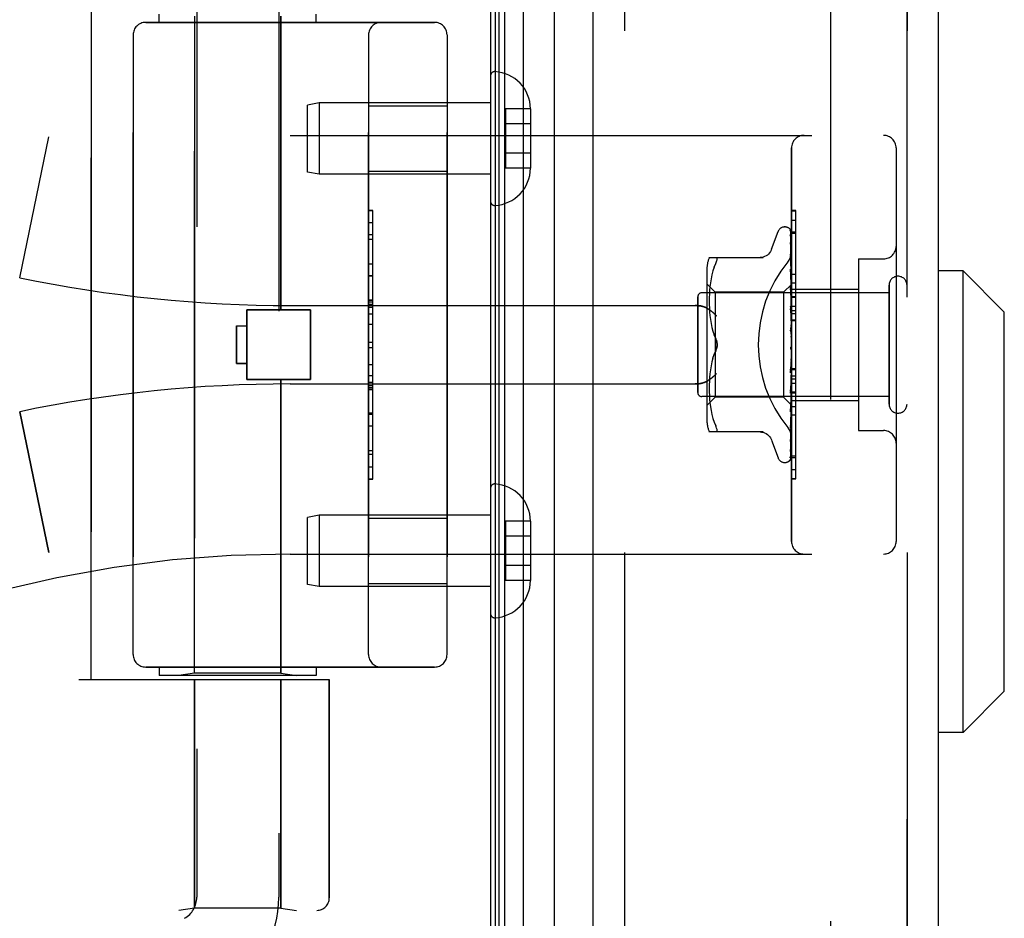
# Model space of a CAD drawing. Header units: inches. Extents: x 0 to 227, y 0 to 147.
# Tile 120 of 256: x 24.09 to 26.44, y 95.37 to 97.52. Entities that reach past the tile are written whole.
import ezdxf

# ---------------------------------------------------------------- set-up
doc = ezdxf.new("R2010")
doc.units = ezdxf.units.IN
doc.header["$LTSCALE"] = 12.466667
doc.header["$MEASUREMENT"] = 0
doc.linetypes.add('HIDDEN', pattern=[0.2, 0.1, -0.1])
doc.layers.get('0').update_dxf_attribs({"linetype": 'CONTINUOUS'})
for name, color, linetype in [('DEFAULT_2', 8, 'HIDDEN'), ('LEFTHAND_DOOR_ASSEMBLY', 7, 'CONTINUOUS'), ('RIGHTHAND_DOOR_ASSEMBLY', 7, 'CONTINUOUS')]:
    doc.layers.add(name, color=color, linetype=linetype)

msp = doc.modelspace()

# ---------------------------------------------------------------- linework, layer by layer
at = {"color": 3, "linetype": 'Continuous'}
msp.add_line((25.211, 101.5134), (25.211, 41.7214), dxfattribs=at)
at = {"layer": 'DEFAULT_2', "color": 8, "linetype": 'HIDDEN'}
msp.add_line((26.0235, 100.3518), (26.0235, 42.8829), dxfattribs=at)
at = {"layer": 'LEFTHAND_DOOR_ASSEMBLY', "color": 7, "linetype": 'Continuous'}
for p, q in [((25.2887, 101.2828), (25.2887, 41.952)), ((25.2229, 41.9701), (25.2229, 101.2647)), ((25.2316, 41.9677), (25.2316, 101.2671)), ((25.2453, 41.961), (25.2453, 101.2738)), ((25.3639, 41.9804), (25.3639, 101.2544)), ((26.34, 96.9186), (26.281, 96.9186)), ((26.34, 95.8162), (26.34, 96.9186)), ((26.4385, 96.8201), (26.34, 96.9186)), ((26.4385, 95.9146), (26.4385, 96.8201)), ((26.4385, 95.9146), (26.34, 95.8162)), ((26.34, 95.8162), (26.281, 95.8162))]:
    msp.add_line(p, q, dxfattribs=at)
at = {"layer": 'LEFTHAND_DOOR_ASSEMBLY', "color": 3, "linetype": 'Continuous'}
for p, q in [((25.456, 42.0024), (25.456, 101.2324)), ((26.281, 42.0024), (26.281, 101.2324))]:
    msp.add_line(p, q, dxfattribs=at)
at = {"layer": 'LEFTHAND_DOOR_ASSEMBLY', "color": 8, "linetype": 'HIDDEN'}
for p, q in [((25.531, 101.2324), (25.531, 42.0024)), ((26.206, 42.0024), (26.206, 101.2324)), ((24.509, 98.2704), (24.509, 95.4224)), ((24.705, 98.0689), (24.705, 95.4224)), ((24.257, 95.9424), (24.257, 97.5424)), ((24.387, 97.5124), (25.077, 97.5124)), ((24.4195, 97.5124), (24.4195, 97.5324)), ((24.504, 95.9577), (24.504, 97.5271)), ((24.71, 96.8254), (24.71, 97.5271)), ((24.7945, 97.5124), (24.7945, 97.5324)), ((24.357, 97.4824), (24.357, 96.0024)), ((24.9195, 96.0024), (24.9195, 97.4824)), ((25.107, 97.4824), (25.107, 96.0024)), ((25.211, 97.3848), (25.211, 97.085)), ((24.8018, 97.3199), (24.7735, 97.3149)), ((24.7735, 97.1549), (24.7735, 97.3149)), ((24.8018, 97.3199), (24.8018, 97.1499)), ((25.211, 97.3199), (24.8018, 97.3199)), ((24.9195, 97.3129), (25.107, 97.3129)), ((25.2465, 97.3059), (25.2465, 97.1638)), ((25.3065, 97.3059), (25.2465, 97.3059)), ((25.3065, 97.3059), (25.3065, 97.3049)), ((25.3065, 97.3049), (25.3065, 97.1649)), ((25.3065, 97.2699), (25.2465, 97.2699)), ((24.086, 96.9024), (24.1558, 97.239)), ((24.732, 97.2424), (26.15, 97.2424)), ((25.93, 96.2724), (25.93, 97.2124)), ((26.18, 97.2124), (26.18, 96.2724)), ((25.3065, 97.1999), (25.2465, 97.1999)), ((25.3065, 97.1638), (25.2465, 97.1638)), ((25.3065, 97.1649), (25.3065, 97.1638)), ((24.8018, 97.1499), (24.7735, 97.1549)), ((25.211, 97.1499), (24.8018, 97.1499)), ((24.9195, 97.1569), (25.107, 97.1569)), ((24.9295, 97.0633), (24.9195, 97.0633)), ((24.9195, 97.0631), (24.9295, 97.0631)), ((24.9295, 96.4214), (24.9295, 97.0633)), ((25.93, 97.0402), (25.94, 97.0402)), ((25.94, 96.6295), (25.94, 97.0402)), ((25.9135, 97.0236), (25.9143, 97.0236)), ((24.9295, 97.005), (24.9195, 97.005)), ((24.9195, 96.9948), (24.9295, 96.9948)), ((25.8824, 96.9704), (25.8978, 97.0127)), ((25.9273, 97.014), (25.9292, 96.8852)), ((25.9273, 97.0048), (25.9292, 96.8801)), ((25.9273, 97.003), (25.9292, 96.88)), ((25.93, 97.0117), (25.94, 97.0117)), ((25.9273, 96.9865), (25.9273, 96.9861)), ((25.9273, 96.9861), (25.9292, 96.87)), ((25.9273, 96.9832), (25.9292, 96.8698)), ((25.7335, 96.9507), (25.8627, 96.9507)), ((25.7489, 96.9507), (25.7502, 96.9505)), ((25.9273, 96.9586), (25.9273, 96.9585)), ((25.9281, 96.9526), (25.9273, 96.9586)), ((25.9273, 96.9585), (25.9292, 96.8553)), ((25.9273, 96.9547), (25.9292, 96.855)), ((25.9274, 96.9544), (25.9273, 96.9547)), ((25.929, 96.9455), (25.9281, 96.9526)), ((26.09, 96.9474), (26.09, 96.5374)), ((26.09, 96.9474), (26.15, 96.9474)), ((24.9195, 96.936), (24.9295, 96.936)), ((25.728, 96.922), (25.728, 96.5628)), ((25.7453, 96.9277), (25.7422, 96.9188)), ((25.7453, 96.9277), (25.7489, 96.9361)), ((25.9273, 96.9231), (25.9273, 96.9232)), ((25.9273, 96.9232), (25.9292, 96.8365)), ((25.9285, 96.9118), (25.9273, 96.923)), ((24.9295, 96.9058), (24.9195, 96.9058)), ((25.7377, 96.9), (25.7362, 96.8904)), ((25.7397, 96.9095), (25.7377, 96.8999)), ((25.7422, 96.9189), (25.7397, 96.9095)), ((25.9273, 96.9184), (25.9292, 96.8361)), ((25.9294, 96.9037), (25.9285, 96.9118)), ((25.93, 96.8974), (25.9294, 96.9037)), ((25.748, 96.8676), (25.728, 96.8876)), ((25.7351, 96.8811), (25.7343, 96.8721)), ((25.7362, 96.8904), (25.7351, 96.881)), ((25.93, 96.8866), (25.911, 96.8676)), ((25.9274, 96.881), (25.9273, 96.8813)), ((25.9273, 96.8813), (25.9292, 96.8142)), ((25.9273, 96.8758), (25.9292, 96.8138)), ((25.9281, 96.873), (25.9274, 96.881)), ((25.9292, 96.8852), (25.9292, 96.8853)), ((25.9292, 96.8852), (25.9292, 96.8852)), ((25.93, 96.8831), (25.9292, 96.8801)), ((25.9292, 96.88), (25.9292, 96.8801)), ((25.9292, 96.8801), (25.9292, 96.88)), ((25.93, 96.8779), (25.9292, 96.88)), ((25.93, 96.8904), (25.94, 96.8904)), ((25.93, 96.8754), (26.09, 96.8754)), ((26.163, 96.6004), (26.163, 96.8844)), ((25.706, 96.6284), (25.706, 96.8564)), ((26.163, 96.8664), (25.716, 96.8664)), ((25.7336, 96.8552), (25.7335, 96.8467)), ((25.7339, 96.8635), (25.7336, 96.855)), ((25.7343, 96.8722), (25.7338, 96.8634)), ((25.748, 96.8676), (25.748, 96.6171)), ((25.911, 96.8676), (25.748, 96.8676)), ((25.911, 96.8676), (25.911, 96.6171)), ((25.93, 96.8745), (25.9292, 96.8701)), ((25.9292, 96.8698), (25.9292, 96.8701)), ((25.9292, 96.87), (25.9292, 96.8698)), ((25.93, 96.8662), (25.9292, 96.8698)), ((25.93, 96.8612), (25.9292, 96.8553)), ((25.9292, 96.855), (25.9292, 96.8553)), ((25.9292, 96.8553), (25.9292, 96.855)), ((25.93, 96.8499), (25.9292, 96.855)), ((24.732, 96.8361), (25.6996, 96.8361)), ((24.9295, 96.8492), (24.9195, 96.8492)), ((24.9295, 96.849), (24.9195, 96.849)), ((24.9195, 96.8487), (24.9295, 96.8487)), ((25.7335, 96.8469), (25.7336, 96.8383)), ((25.7336, 96.8385), (25.7338, 96.8297)), ((25.7338, 96.8299), (25.7343, 96.8208)), ((25.9274, 96.834), (25.9273, 96.8343)), ((25.9273, 96.8343), (25.9292, 96.7893)), ((25.9273, 96.8283), (25.9292, 96.7888)), ((25.9274, 96.834), (25.93, 96.8045)), ((25.93, 96.8436), (25.9292, 96.8366)), ((25.9292, 96.8361), (25.9292, 96.8366)), ((25.9292, 96.8365), (25.9292, 96.8362)), ((25.93, 96.8298), (25.9292, 96.8362)), ((25.93, 96.8343), (25.94, 96.8343)), ((24.629, 96.6594), (24.629, 96.8254)), ((24.629, 96.8254), (24.781, 96.8254)), ((24.781, 96.6594), (24.781, 96.8254)), ((25.7343, 96.821), (25.7351, 96.8117)), ((25.7351, 96.8119), (25.7362, 96.8024)), ((25.93, 96.8223), (25.9292, 96.8144)), ((25.9292, 96.8141), (25.9292, 96.8144)), ((25.9292, 96.8142), (25.9292, 96.8139)), ((25.9292, 96.8138), (25.9292, 96.8141)), ((25.93, 96.8064), (25.9292, 96.8139)), ((25.93, 96.8243), (25.94, 96.8243)), ((25.93, 96.8171), (25.94, 96.8171)), ((24.604, 96.7874), (24.604, 96.6974)), ((24.604, 96.7874), (24.629, 96.7874)), ((24.9295, 96.7908), (24.9195, 96.7908)), ((25.7362, 96.8026), (25.7377, 96.793)), ((25.7377, 96.7932), (25.7397, 96.7837)), ((25.7397, 96.7837), (25.7422, 96.7744)), ((25.9274, 96.7838), (25.93, 96.7538)), ((25.93, 96.7981), (25.9292, 96.7896)), ((25.9292, 96.7888), (25.9292, 96.7896)), ((25.9292, 96.7893), (25.9292, 96.7891)), ((25.93, 96.7808), (25.9292, 96.7891)), ((25.93, 96.802), (25.94, 96.802)), ((25.7422, 96.7745), (25.7452, 96.7656)), ((25.7489, 96.757), (25.7453, 96.7656)), ((25.9274, 96.7773), (25.9284, 96.7692)), ((25.93, 96.7719), (25.9292, 96.7631)), ((24.9195, 96.7487), (24.9295, 96.7487)), ((25.9292, 96.7371), (25.9284, 96.7361)), ((25.9291, 96.737), (25.9292, 96.7371)), ((25.93, 96.7447), (25.9292, 96.7358)), ((25.9292, 96.7371), (25.9293, 96.7372)), ((25.93, 96.7264), (25.9292, 96.7353)), ((25.93, 96.7389), (25.9298, 96.7385)), ((25.7422, 96.7104), (25.7397, 96.7011)), ((25.7489, 96.7278), (25.7453, 96.7192)), ((25.93, 96.7173), (25.9292, 96.7088)), ((24.604, 96.6974), (24.629, 96.6974)), ((25.7377, 96.6918), (25.7362, 96.6822)), ((25.7397, 96.7011), (25.7377, 96.6916)), ((25.9292, 96.7086), (25.9273, 96.6754)), ((25.9292, 96.7092), (25.9274, 96.6816)), ((25.9274, 96.6756), (25.93, 96.7055)), ((25.9292, 96.7092), (25.9292, 96.7083)), ((25.9292, 96.7086), (25.9292, 96.7088)), ((25.93, 96.6996), (25.9292, 96.7083)), ((25.93, 96.6909), (25.9292, 96.683)), ((24.9195, 96.6685), (24.9295, 96.6685)), ((25.7343, 96.664), (25.7338, 96.6549)), ((25.7351, 96.6731), (25.7343, 96.6638)), ((25.7362, 96.6824), (25.7351, 96.6729)), ((25.9292, 96.6832), (25.9273, 96.6322)), ((25.9292, 96.6827), (25.9273, 96.6265)), ((25.9273, 96.6754), (25.9274, 96.6756)), ((25.9292, 96.6832), (25.9292, 96.6825)), ((25.9292, 96.6827), (25.9292, 96.683)), ((25.93, 96.6743), (25.9292, 96.6825)), ((25.93, 96.6663), (25.9292, 96.6594)), ((25.93, 96.6857), (25.94, 96.6857)), ((24.629, 96.6594), (24.781, 96.6594)), ((24.71, 95.9577), (24.71, 96.6594)), ((24.732, 96.6486), (25.6996, 96.6486)), ((24.9195, 96.6529), (24.9295, 96.6529)), ((24.9195, 96.6453), (24.9295, 96.6453)), ((24.9195, 96.6399), (24.9295, 96.6399)), ((25.7336, 96.6465), (25.7335, 96.6379)), ((25.7338, 96.6551), (25.7336, 96.6463)), ((25.9292, 96.6595), (25.9273, 96.587)), ((25.9292, 96.6591), (25.9273, 96.5818)), ((25.9274, 96.6268), (25.93, 96.6557)), ((25.9292, 96.6595), (25.9292, 96.6589)), ((25.9292, 96.6591), (25.9292, 96.6594)), ((25.93, 96.6514), (25.9292, 96.6589)), ((25.93, 96.6445), (25.9292, 96.6387)), ((24.9195, 96.6351), (24.9295, 96.6351)), ((26.163, 96.6184), (25.716, 96.6184)), ((25.748, 96.6171), (25.728, 96.5971)), ((25.7335, 96.6381), (25.7336, 96.6296)), ((25.7336, 96.6297), (25.7339, 96.6212)), ((25.7338, 96.6214), (25.7343, 96.6126)), ((25.911, 96.6171), (25.748, 96.6171)), ((25.9292, 96.5989), (25.911, 96.6171)), ((25.9292, 96.6388), (25.9273, 96.5474)), ((25.9292, 96.6384), (25.9273, 96.543)), ((25.9273, 96.6265), (25.9274, 96.6267)), ((25.9292, 96.6219), (25.9273, 96.5148)), ((25.9292, 96.6216), (25.9273, 96.5114)), ((25.9292, 96.6388), (25.9292, 96.6384)), ((25.9292, 96.6384), (25.9292, 96.6387)), ((25.93, 96.6319), (25.9292, 96.6384)), ((25.93, 96.6262), (25.9292, 96.6218)), ((25.9292, 96.6219), (25.9292, 96.6215)), ((25.9292, 96.6216), (25.9292, 96.6218)), ((25.93, 96.6163), (25.9292, 96.6215)), ((25.93, 96.6295), (25.94, 96.6295)), ((25.94, 96.6291), (25.93, 96.6291)), ((25.93, 96.6274), (25.94, 96.6274)), ((25.94, 96.4218), (25.94, 96.6291)), ((25.7343, 96.6127), (25.7351, 96.6037)), ((25.7351, 96.6038), (25.7362, 96.5944)), ((25.7362, 96.5944), (25.7377, 96.5848)), ((25.9292, 96.6093), (25.9273, 96.4905)), ((25.9292, 96.6091), (25.9273, 96.4882)), ((25.9292, 96.6016), (25.9273, 96.4742)), ((25.929, 96.5983), (25.93, 96.609)), ((25.93, 96.6121), (25.9292, 96.6093)), ((25.9292, 96.6091), (25.9292, 96.6093)), ((25.9292, 96.6093), (25.9292, 96.6091)), ((25.93, 96.6053), (25.9292, 96.6091)), ((25.9292, 96.6016), (25.9292, 96.6014)), ((25.9292, 96.6015), (25.9292, 96.6015)), ((25.93, 96.5982), (25.9292, 96.5989)), ((25.9292, 96.5989), (25.9292, 96.5989)), ((25.93, 96.6094), (26.09, 96.6094)), ((24.086, 96.5824), (24.1558, 96.2458)), ((24.9195, 96.5767), (24.9295, 96.5767)), ((25.7377, 96.5849), (25.7397, 96.5753)), ((25.7397, 96.5753), (25.7422, 96.5659)), ((25.9273, 96.5818), (25.9274, 96.582)), ((25.94, 96.574), (25.93, 96.574)), ((25.7422, 96.566), (25.7453, 96.5571)), ((25.7453, 96.5571), (25.7489, 96.5486)), ((25.9273, 96.5431), (25.9281, 96.5497)), ((25.9281, 96.5497), (25.929, 96.5574)), ((25.8627, 96.5341), (25.7335, 96.5341)), ((25.7502, 96.5342), (25.7489, 96.5341)), ((25.9273, 96.543), (25.9273, 96.5431)), ((26.09, 96.5374), (26.15, 96.5374)), ((25.8824, 96.5144), (25.8978, 96.4721)), ((25.9273, 96.5112), (25.9281, 96.5166)), ((25.9273, 96.5148), (25.9273, 96.5146)), ((25.9273, 96.5114), (25.9273, 96.5113)), ((25.9273, 96.5113), (25.9273, 96.5112)), ((25.9273, 96.4905), (25.9272, 96.4897)), ((25.9273, 96.4882), (25.9273, 96.4875)), ((25.93, 96.4771), (25.94, 96.4771)), ((25.9135, 96.4611), (25.9143, 96.4611)), ((25.9257, 96.4657), (25.9257, 96.4657)), ((24.9195, 96.4504), (24.9295, 96.4504)), ((24.9195, 96.4214), (24.9295, 96.4214)), ((25.93, 96.4226), (25.94, 96.4226)), ((25.93, 96.4218), (25.94, 96.4218)), ((25.211, 96.3998), (25.211, 96.1)), ((24.8018, 96.3349), (24.7735, 96.3299)), ((24.8018, 96.3349), (24.8018, 96.1649)), ((25.211, 96.3349), (24.8018, 96.3349)), ((24.7735, 96.1699), (24.7735, 96.3299)), ((24.9195, 96.3279), (25.107, 96.3279)), ((25.2465, 96.3209), (25.2465, 96.1788)), ((25.3065, 96.3209), (25.2465, 96.3209)), ((25.3065, 96.3209), (25.3065, 96.3199)), ((25.3065, 96.3199), (25.3065, 96.1799)), ((25.3065, 96.2849), (25.2465, 96.2849)), ((24.732, 96.2424), (26.15, 96.2424)), ((25.3065, 96.2149), (25.2465, 96.2149)), ((24.8018, 96.1649), (24.7735, 96.1699)), ((24.9195, 96.1719), (25.107, 96.1719)), ((25.3065, 96.1788), (25.2465, 96.1788)), ((25.3065, 96.1799), (25.3065, 96.1788)), ((25.211, 96.1649), (24.8018, 96.1649)), ((25.077, 95.9724), (24.387, 95.9724)), ((24.4195, 95.9724), (24.4195, 95.9524)), ((24.504, 95.9577), (24.4665, 95.9524)), ((24.71, 95.9577), (24.504, 95.9577)), ((24.71, 95.9577), (24.7475, 95.9524)), ((24.7945, 95.9724), (24.7945, 95.9524)), ((24.227, 95.9424), (24.8257, 95.9424)), ((24.7945, 95.9524), (24.4195, 95.9524)), ((24.504, 95.9424), (24.504, 95.3964)), ((24.71, 95.9424), (24.71, 95.3964)), ((24.8257, 95.9424), (24.8257, 95.4211)), ((24.504, 95.3964), (24.4665, 95.3911)), ((24.71, 95.3964), (24.504, 95.3964)), ((24.71, 95.3964), (24.7475, 95.3911)), ((22.732, 95.3911), (24.7957, 95.3911))]:
    msp.add_line(p, q, dxfattribs=at)
for points in [[(25.9266, 97.0163), (25.9266, 97.0163), (25.9265, 97.0163), (25.9265, 97.0163), (25.9266, 97.0162), (25.9268, 97.0159), (25.9269, 97.0155), (25.9271, 97.015), (25.9272, 97.0145), (25.9273, 97.0139), (25.9273, 97.0134)], [(25.9266, 97.0168), (25.9268, 97.0164), (25.927, 97.0159), (25.9272, 97.0153), (25.9273, 97.0147), (25.9273, 97.014)], [(25.93, 97.0069), (25.9296, 97.0086), (25.9292, 97.0102), (25.9287, 97.0117), (25.9282, 97.0132), (25.9277, 97.0146), (25.9271, 97.0159), (25.9266, 97.0167)], [(25.93, 97.0102), (25.9299, 97.0104), (25.9296, 97.0111), (25.9294, 97.0117), (25.9291, 97.0123), (25.9288, 97.0129), (25.9285, 97.0134), (25.9282, 97.014), (25.9279, 97.0144), (25.9276, 97.0149), (25.9273, 97.0153), (25.927, 97.0156), (25.9266, 97.0163)], [(25.9272, 97.0042), (25.9272, 97.0043), (25.9271, 97.0044), (25.9271, 97.0045), (25.9271, 97.0044), (25.9272, 97.0041), (25.9273, 97.0038), (25.9273, 97.0033), (25.9273, 97.003)], [(25.93, 96.992), (25.9297, 96.9938), (25.9293, 96.996), (25.9289, 96.9983), (25.9285, 97.0004), (25.928, 97.0025), (25.9275, 97.0045), (25.9272, 97.0059)], [(25.9272, 97.0059), (25.9272, 97.0057), (25.9273, 97.0052), (25.9273, 97.0048)], [(25.9275, 97.0037), (25.9273, 97.004), (25.9272, 97.0042)], [(25.93, 96.9985), (25.9299, 96.9987), (25.9296, 96.9994), (25.9294, 97), (25.9291, 97.0007), (25.9288, 97.0013), (25.9285, 97.0018), (25.9282, 97.0024), (25.928, 97.0029), (25.9275, 97.0037)], [(25.93, 97.0126), (25.9296, 97.0136), (25.9292, 97.0144), (25.9291, 97.0146)], [(25.8823, 96.9699), (25.8815, 96.968), (25.8798, 96.9647), (25.8777, 96.9617), (25.8751, 96.9589), (25.8723, 96.9565), (25.8691, 96.9545), (25.8657, 96.9528), (25.8622, 96.9517), (25.8585, 96.951), (25.8549, 96.9507)], [(25.93, 96.9682), (25.9297, 96.9702), (25.9293, 96.9731), (25.9289, 96.976), (25.9285, 96.9789), (25.9281, 96.9817), (25.9276, 96.9846), (25.9273, 96.9865)], [(25.9273, 96.9836), (25.9273, 96.9836), (25.9273, 96.9837), (25.9273, 96.9836), (25.9273, 96.9834), (25.9273, 96.9832)], [(25.9279, 96.9823), (25.9277, 96.9828), (25.9275, 96.9832), (25.9274, 96.9835), (25.9273, 96.9836)], [(25.93, 96.9776), (25.9298, 96.9781), (25.9295, 96.9789), (25.9291, 96.9797), (25.9288, 96.9804), (25.9285, 96.9811), (25.9279, 96.9823)], [(25.7489, 96.9361), (25.7502, 96.9389), (25.7511, 96.9413), (25.7518, 96.9434), (25.7522, 96.9453), (25.7523, 96.9468), (25.7522, 96.9481), (25.7518, 96.9492), (25.7511, 96.95), (25.7502, 96.9505)], [(25.9212, 96.9404), (25.9217, 96.941), (25.9221, 96.9416), (25.9226, 96.9422), (25.923, 96.9428), (25.9235, 96.9435), (25.9239, 96.9441), (25.9243, 96.9448), (25.9247, 96.9455), (25.9251, 96.9462), (25.9255, 96.9469), (25.9259, 96.9476), (25.9263, 96.9484), (25.9266, 96.9491), (25.927, 96.9499), (25.9273, 96.9506), (25.9276, 96.9514), (25.9279, 96.9522), (25.9281, 96.9529), (25.9284, 96.9537), (25.9286, 96.9545), (25.9288, 96.9553), (25.929, 96.9561), (25.9292, 96.9569), (25.9294, 96.9576), (25.9295, 96.9584), (25.9296, 96.9592), (25.9297, 96.96), (25.9298, 96.9607), (25.9299, 96.9615), (25.9299, 96.9623), (25.93, 96.963), (25.93, 96.9638)], [(25.93, 96.9483), (25.9297, 96.9489), (25.9294, 96.9498), (25.929, 96.9506), (25.9287, 96.9514), (25.9284, 96.9521), (25.9281, 96.9528), (25.9278, 96.9534), (25.9276, 96.9539), (25.9274, 96.9543), (25.9274, 96.9544)], [(25.93, 96.9363), (25.9297, 96.9385), (25.929, 96.9455)], [(25.9285, 96.915), (25.9282, 96.9157), (25.9279, 96.9164), (25.9277, 96.917), (25.9275, 96.9175), (25.9274, 96.9179), (25.9274, 96.9182), (25.9273, 96.9184)], [(25.93, 96.9116), (25.9298, 96.912), (25.9295, 96.9128), (25.9291, 96.9136), (25.9285, 96.915)], [(25.9293, 96.8704), (25.9286, 96.8719), (25.9282, 96.8727), (25.9279, 96.8734), (25.9277, 96.8741), (25.9275, 96.8747), (25.9274, 96.8752), (25.9273, 96.8757), (25.9273, 96.8758)], [(25.93, 96.8866), (25.9298, 96.8863), (25.9296, 96.886), (25.9294, 96.8856), (25.9292, 96.8853)], [(25.93, 96.8863), (25.9297, 96.886), (25.9295, 96.8857), (25.9293, 96.8855), (25.9292, 96.8853), (25.9292, 96.8852), (25.9292, 96.8852)], [(25.93, 96.8856), (25.9297, 96.8854), (25.9295, 96.8853), (25.9293, 96.8852), (25.9292, 96.8852), (25.9292, 96.8852), (25.9292, 96.8852)], [(25.93, 96.8848), (25.9298, 96.885), (25.9296, 96.8851), (25.9294, 96.8852), (25.9292, 96.8852)], [(25.93, 96.8817), (25.9297, 96.8813), (25.9295, 96.8809), (25.9293, 96.8806), (25.9292, 96.8804), (25.9292, 96.8801), (25.9292, 96.8801)], [(25.93, 96.8798), (25.9297, 96.8797), (25.9295, 96.8797), (25.9293, 96.8797), (25.9292, 96.8798), (25.9292, 96.88)], [(25.93, 96.8529), (25.9298, 96.8554), (25.9281, 96.873)], [(25.93, 96.8721), (25.9297, 96.8716), (25.9295, 96.8712), (25.9293, 96.8707), (25.9292, 96.8704), (25.9292, 96.8701), (25.9292, 96.87)], [(25.93, 96.869), (25.9297, 96.8691), (25.9295, 96.8692), (25.9293, 96.8693), (25.9292, 96.8695), (25.9292, 96.8698)], [(25.93, 96.8578), (25.9297, 96.8573), (25.9295, 96.8567), (25.9293, 96.8562), (25.9292, 96.8558), (25.9292, 96.8554), (25.9292, 96.8553)], [(25.93, 96.8537), (25.9297, 96.8538), (25.9295, 96.854), (25.9293, 96.8543), (25.9292, 96.8546), (25.9292, 96.855)], [(25.93, 96.8689), (25.9296, 96.8697), (25.9293, 96.8704)], [(25.6996, 96.8361), (25.7008, 96.8361), (25.7021, 96.8361), (25.7034, 96.836), (25.7046, 96.836), (25.7059, 96.8359), (25.7071, 96.8358), (25.7083, 96.8356), (25.7095, 96.8355), (25.7107, 96.8353), (25.7119, 96.8351), (25.713, 96.8349), (25.7141, 96.8347), (25.7152, 96.8344), (25.7163, 96.8342), (25.7173, 96.8339), (25.7183, 96.8336), (25.7193, 96.8333), (25.7202, 96.833), (25.7211, 96.8327), (25.722, 96.8324), (25.7229, 96.832), (25.7237, 96.8317), (25.7246, 96.8314), (25.7253, 96.831), (25.7261, 96.8306), (25.7268, 96.8303), (25.7276, 96.8299), (25.7282, 96.8295), (25.7289, 96.8291), (25.7296, 96.8287)], [(25.7508, 96.8111), (25.7503, 96.8117), (25.7497, 96.8123), (25.7492, 96.8128), (25.7487, 96.8134), (25.7481, 96.814), (25.7475, 96.8145), (25.747, 96.8151), (25.7464, 96.8157), (25.7458, 96.8162), (25.7452, 96.8168), (25.7446, 96.8174), (25.7439, 96.8179), (25.7433, 96.8185), (25.7427, 96.819), (25.742, 96.8196), (25.7414, 96.8201), (25.7407, 96.8207), (25.7401, 96.8212), (25.7394, 96.8217), (25.7388, 96.8223), (25.7381, 96.8228), (25.7374, 96.8233), (25.7368, 96.8238), (25.7361, 96.8243), (25.7354, 96.8248), (25.7348, 96.8253), (25.7341, 96.8257), (25.7335, 96.8262), (25.7328, 96.8266), (25.7321, 96.8271), (25.7315, 96.8275), (25.7308, 96.8279), (25.7302, 96.8283), (25.7296, 96.8287)], [(25.93, 96.8217), (25.9299, 96.8219), (25.9296, 96.8225), (25.9293, 96.8231), (25.9289, 96.8237), (25.9286, 96.8243), (25.9283, 96.825), (25.928, 96.8256), (25.9277, 96.8263), (25.9275, 96.827), (25.9274, 96.8277), (25.9273, 96.8283)], [(25.93, 96.8394), (25.9297, 96.8388), (25.9295, 96.8382), (25.9293, 96.8376), (25.9292, 96.8371), (25.9292, 96.8366), (25.9292, 96.8365)], [(25.93, 96.8343), (25.9297, 96.8346), (25.9295, 96.8349), (25.9293, 96.8352), (25.9292, 96.8356), (25.9292, 96.8361)], [(25.93, 96.8174), (25.9297, 96.8168), (25.9295, 96.8162), (25.9293, 96.8156), (25.9292, 96.815), (25.9292, 96.8144), (25.9292, 96.8142)], [(25.93, 96.8116), (25.9297, 96.8119), (25.9295, 96.8123), (25.9294, 96.8127), (25.9293, 96.8132), (25.9292, 96.8136), (25.9292, 96.8138)], [(25.93, 96.7927), (25.9297, 96.7921), (25.9295, 96.7915), (25.9293, 96.7909), (25.9292, 96.7902), (25.9292, 96.7896), (25.9292, 96.7893)], [(25.93, 96.7864), (25.9297, 96.7869), (25.9295, 96.7873), (25.9293, 96.7879), (25.9292, 96.7884), (25.9292, 96.7888)], [(25.93, 96.772), (25.9299, 96.7721), (25.9296, 96.7725), (25.9294, 96.7729), (25.9291, 96.7732), (25.9289, 96.7736), (25.9286, 96.7741), (25.9283, 96.7745), (25.9281, 96.7751), (25.9278, 96.7756), (25.9276, 96.7763), (25.9274, 96.7769), (25.9274, 96.7774)], [(25.9284, 96.7692), (25.929, 96.7641), (25.9292, 96.7619)], [(25.93, 96.7662), (25.9297, 96.7656), (25.9295, 96.765), (25.9293, 96.7644), (25.9292, 96.7638), (25.9292, 96.7632), (25.9292, 96.7625)], [(25.9292, 96.7619), (25.9292, 96.7625), (25.9292, 96.7631)], [(25.93, 96.7596), (25.9297, 96.7601), (25.9295, 96.7607), (25.9293, 96.7613), (25.9292, 96.7619)], [(25.7523, 96.7424), (25.7522, 96.7448), (25.752, 96.7472), (25.7515, 96.7497), (25.7508, 96.7522), (25.7499, 96.7546), (25.7489, 96.757)], [(25.7489, 96.757), (25.7495, 96.7557), (25.75, 96.7544), (25.7505, 96.753), (25.751, 96.7515)], [(25.7489, 96.7278), (25.7499, 96.7302), (25.7508, 96.7326), (25.7515, 96.7351), (25.752, 96.7376), (25.7522, 96.74), (25.7523, 96.7424)], [(25.7514, 96.75), (25.7517, 96.7485), (25.752, 96.747), (25.7522, 96.7454), (25.7523, 96.7439), (25.7523, 96.7424)], [(25.7523, 96.7424), (25.7523, 96.7405), (25.7521, 96.7386), (25.7518, 96.7366), (25.7514, 96.7347)], [(25.9284, 96.7361), (25.9282, 96.7358), (25.928, 96.7354), (25.9278, 96.7349), (25.9276, 96.7344), (25.9275, 96.7338), (25.9274, 96.7332), (25.9273, 96.7326), (25.9274, 96.732)], [(25.9298, 96.7385), (25.9296, 96.7381), (25.9294, 96.7376), (25.9291, 96.7372), (25.9289, 96.7368), (25.9286, 96.7364), (25.9284, 96.7361)], [(25.9284, 96.7361), (25.9285, 96.7362), (25.9286, 96.7363), (25.9286, 96.7364), (25.9287, 96.7365), (25.9288, 96.7366), (25.9289, 96.7367), (25.9289, 96.7368), (25.929, 96.7368), (25.929, 96.7369), (25.9291, 96.7369), (25.9291, 96.737)], [(25.9298, 96.7385), (25.9297, 96.7383), (25.9295, 96.7377), (25.9293, 96.7371), (25.9292, 96.7365), (25.9292, 96.7359), (25.9292, 96.7353)], [(25.93, 96.7322), (25.9297, 96.7328), (25.9295, 96.7334), (25.9293, 96.734), (25.9292, 96.7346), (25.9292, 96.7352), (25.9292, 96.7358)], [(25.9293, 96.7372), (25.9294, 96.7372), (25.9294, 96.7373), (25.9295, 96.7374), (25.9296, 96.7376), (25.9298, 96.7378), (25.9299, 96.7379), (25.93, 96.7381)], [(25.7422, 96.7103), (25.7452, 96.7192), (25.7489, 96.7278)], [(25.7509, 96.7329), (25.7503, 96.7311), (25.7496, 96.7294), (25.7489, 96.7278)], [(25.93, 96.7116), (25.9297, 96.7112), (25.9295, 96.7106), (25.9293, 96.7101), (25.9292, 96.7095), (25.9292, 96.7092)], [(25.9274, 96.6816), (25.9274, 96.6817), (25.9274, 96.6824), (25.9276, 96.683), (25.9278, 96.6837), (25.9281, 96.6843), (25.9284, 96.6849), (25.9287, 96.6854), (25.929, 96.686), (25.9296, 96.687)], [(25.93, 96.7052), (25.9297, 96.7058), (25.9295, 96.7064), (25.9293, 96.707), (25.9292, 96.7076), (25.9292, 96.7082), (25.9292, 96.7086)], [(25.9296, 96.687), (25.9298, 96.6875), (25.93, 96.6877)], [(25.7296, 96.656), (25.7302, 96.6564), (25.7308, 96.6569), (25.7315, 96.6573), (25.7321, 96.6577), (25.7328, 96.6581), (25.7335, 96.6586), (25.7341, 96.6591), (25.7348, 96.6595), (25.7354, 96.66), (25.7361, 96.6605), (25.7368, 96.661), (25.7374, 96.6615), (25.7381, 96.662), (25.7388, 96.6625), (25.7394, 96.663), (25.7401, 96.6636), (25.7407, 96.6641), (25.7414, 96.6646), (25.742, 96.6652), (25.7427, 96.6657), (25.7433, 96.6663), (25.7439, 96.6669), (25.7446, 96.6674), (25.7452, 96.668), (25.7458, 96.6685), (25.7464, 96.6691), (25.747, 96.6697), (25.7475, 96.6702), (25.7481, 96.6708), (25.7487, 96.6714), (25.7492, 96.672), (25.7497, 96.6725), (25.7503, 96.6731), (25.7508, 96.6736)], [(25.93, 96.6855), (25.9297, 96.6851), (25.9295, 96.6847), (25.9293, 96.6842), (25.9292, 96.6837), (25.9292, 96.6832)], [(25.93, 96.6794), (25.9297, 96.6801), (25.9295, 96.6807), (25.9293, 96.6813), (25.9292, 96.6819), (25.9292, 96.6825), (25.9292, 96.6827)], [(25.7296, 96.656), (25.7289, 96.6557), (25.7282, 96.6553), (25.7276, 96.6549), (25.7268, 96.6545), (25.7261, 96.6541), (25.7253, 96.6538), (25.7246, 96.6534), (25.7237, 96.6531), (25.7229, 96.6527), (25.722, 96.6524), (25.7211, 96.6521), (25.7202, 96.6518), (25.7193, 96.6515), (25.7183, 96.6512), (25.7173, 96.6509), (25.7163, 96.6506), (25.7152, 96.6504), (25.7141, 96.6501), (25.713, 96.6499), (25.7119, 96.6497), (25.7107, 96.6495), (25.7095, 96.6493), (25.7083, 96.6492), (25.7071, 96.649), (25.7059, 96.6489), (25.7046, 96.6488), (25.7034, 96.6487), (25.7021, 96.6487), (25.7008, 96.6487), (25.6996, 96.6486)], [(25.93, 96.6615), (25.9297, 96.6612), (25.9295, 96.6608), (25.9293, 96.6604), (25.9292, 96.6599), (25.9292, 96.6595)], [(25.93, 96.656), (25.9297, 96.6566), (25.9295, 96.6572), (25.9293, 96.6578), (25.9292, 96.6584), (25.9292, 96.6589), (25.9292, 96.6591)], [(25.93, 96.6403), (25.9297, 96.6401), (25.9295, 96.6399), (25.9293, 96.6396), (25.9292, 96.6392), (25.9292, 96.6388)], [(25.9273, 96.6322), (25.9273, 96.6323), (25.9274, 96.6329), (25.9275, 96.6335), (25.9278, 96.6342), (25.928, 96.6349), (25.9283, 96.6357), (25.9287, 96.6364)], [(25.9287, 96.6364), (25.9294, 96.6377), (25.9297, 96.6384), (25.93, 96.639)], [(25.93, 96.6357), (25.9297, 96.6363), (25.9295, 96.6368), (25.9293, 96.6374), (25.9292, 96.6379), (25.9292, 96.6383), (25.9292, 96.6384)], [(25.93, 96.6229), (25.9297, 96.6228), (25.9295, 96.6227), (25.9293, 96.6224), (25.9292, 96.6222), (25.9292, 96.6219)], [(25.93, 96.6193), (25.9297, 96.6198), (25.9295, 96.6203), (25.9293, 96.6207), (25.9292, 96.6212), (25.9292, 96.6215), (25.9292, 96.6216)], [(25.9292, 96.5989), (25.9273, 96.4698), (25.9273, 96.4694), (25.9273, 96.469), (25.9272, 96.4686), (25.9271, 96.4683), (25.927, 96.4679), (25.9269, 96.4676), (25.9267, 96.4673), (25.9266, 96.467), (25.9264, 96.4667), (25.9263, 96.4664), (25.9261, 96.4662), (25.9259, 96.466), (25.9258, 96.4658), (25.9257, 96.4657), (25.9257, 96.4657), (25.9257, 96.4657)], [(25.9274, 96.582), (25.9277, 96.5852), (25.929, 96.5983)], [(25.9285, 96.5905), (25.9292, 96.5921), (25.9296, 96.5929), (25.9299, 96.5937), (25.93, 96.5939)], [(25.93, 96.6098), (25.9297, 96.6098), (25.9295, 96.6098), (25.9293, 96.6097), (25.9292, 96.6095), (25.9292, 96.6093)], [(25.93, 96.6073), (25.9297, 96.6077), (25.9295, 96.6081), (25.9293, 96.6085), (25.9292, 96.6088), (25.9292, 96.6091), (25.9292, 96.6091)], [(25.93, 96.6028), (25.9298, 96.6024), (25.9296, 96.6021), (25.9294, 96.6018), (25.9292, 96.6015)], [(25.93, 96.6014), (25.9297, 96.6016), (25.9295, 96.6017), (25.9293, 96.6017), (25.9292, 96.6017), (25.9292, 96.6016)], [(25.93, 96.6002), (25.9297, 96.6005), (25.9295, 96.6008), (25.9293, 96.6011), (25.9292, 96.6013), (25.9292, 96.6015), (25.9292, 96.6015)], [(25.93, 96.5993), (25.9298, 96.5998), (25.9296, 96.6003), (25.9294, 96.6009), (25.9292, 96.6014)], [(25.93, 96.5984), (25.9298, 96.5985), (25.9296, 96.5986), (25.9294, 96.5987), (25.9292, 96.5989)], [(25.9273, 96.587), (25.9274, 96.5873), (25.9274, 96.5878), (25.9276, 96.5883), (25.9278, 96.589), (25.9281, 96.5897), (25.9285, 96.5905)], [(25.7502, 96.5342), (25.7511, 96.5348), (25.7518, 96.5356), (25.7522, 96.5367), (25.7523, 96.538), (25.7522, 96.5395), (25.7518, 96.5413), (25.7511, 96.5434), (25.7502, 96.5459), (25.7489, 96.5486)], [(25.9273, 96.5474), (25.9273, 96.5475), (25.9274, 96.5477), (25.9275, 96.548), (25.9276, 96.5485), (25.9279, 96.5491), (25.9281, 96.5497), (25.9284, 96.5504), (25.9291, 96.5519)], [(25.929, 96.5574), (25.9294, 96.5611), (25.93, 96.5671)], [(25.9291, 96.5519), (25.9294, 96.5527), (25.9298, 96.5535), (25.93, 96.554)], [(25.8549, 96.5341), (25.8585, 96.5338), (25.8622, 96.5331), (25.8657, 96.5319), (25.8691, 96.5303), (25.8723, 96.5283), (25.8751, 96.5258), (25.8777, 96.5231), (25.8798, 96.52), (25.8815, 96.5168), (25.8823, 96.5149)], [(25.93, 96.521), (25.93, 96.5218), (25.9299, 96.5225), (25.9299, 96.5233), (25.9298, 96.524), (25.9297, 96.5248), (25.9296, 96.5256), (25.9295, 96.5264), (25.9294, 96.5272), (25.9292, 96.5279), (25.929, 96.5287), (25.9288, 96.5295), (25.9286, 96.5303), (25.9284, 96.5311), (25.9281, 96.5319), (25.9279, 96.5326), (25.9276, 96.5334), (25.9273, 96.5342), (25.927, 96.5349), (25.9266, 96.5357), (25.9263, 96.5364), (25.9259, 96.5372), (25.9255, 96.5379), (25.9251, 96.5386), (25.9247, 96.5393), (25.9243, 96.54), (25.9239, 96.5407), (25.9235, 96.5413), (25.923, 96.542), (25.9226, 96.5426), (25.9221, 96.5432), (25.9217, 96.5438), (25.9212, 96.5444)], [(25.9281, 96.5166), (25.9285, 96.5198), (25.9289, 96.5231), (25.9294, 96.5263), (25.9297, 96.5295), (25.93, 96.5316)], [(25.9273, 96.5146), (25.9273, 96.5147), (25.9274, 96.5149), (25.9275, 96.5152), (25.9277, 96.5156), (25.9279, 96.5162), (25.9282, 96.5168), (25.9285, 96.5174), (25.9289, 96.5182), (25.9292, 96.5189), (25.9296, 96.5198), (25.9299, 96.5207), (25.93, 96.5209)], [(25.9273, 96.4875), (25.9276, 96.4891), (25.928, 96.4916), (25.9285, 96.494), (25.9289, 96.4966), (25.9293, 96.4991), (25.9297, 96.5018), (25.93, 96.5036)], [(25.9273, 96.4754), (25.9273, 96.4749), (25.9272, 96.4744), (25.9271, 96.4739), (25.927, 96.4736), (25.9269, 96.4734), (25.9269, 96.4733)], [(25.927, 96.4724), (25.9274, 96.4736), (25.9279, 96.4752), (25.9284, 96.4769), (25.9288, 96.4787), (25.9293, 96.4805), (25.9297, 96.4825), (25.93, 96.4841)], [(25.9272, 96.4897), (25.9272, 96.4897), (25.9272, 96.4896), (25.9272, 96.4897), (25.9273, 96.4899), (25.9275, 96.4902), (25.9277, 96.4906), (25.9282, 96.4917)], [(25.9276, 96.4745), (25.9279, 96.475), (25.9282, 96.4755), (25.9285, 96.4761), (25.9289, 96.4767), (25.9292, 96.4773), (25.9295, 96.478), (25.9298, 96.4787), (25.93, 96.4793)], [(25.9282, 96.4917), (25.9285, 96.4923), (25.9288, 96.4929), (25.9291, 96.4936), (25.9294, 96.4943), (25.9297, 96.495), (25.93, 96.4957)], [(25.9255, 96.4655), (25.9264, 96.4663), (25.9272, 96.4675), (25.9279, 96.4686), (25.9285, 96.4698), (25.9291, 96.471), (25.9295, 96.4723), (25.93, 96.4739)], [(25.9257, 96.4657), (25.9258, 96.4658), (25.926, 96.466)], [(25.926, 96.466), (25.9261, 96.4661), (25.9262, 96.4663), (25.9264, 96.4664), (25.9265, 96.4666), (25.9267, 96.4668), (25.9269, 96.4669), (25.927, 96.4671), (25.9272, 96.4674), (25.9274, 96.4676), (25.9275, 96.4678), (25.9277, 96.4681), (25.9279, 96.4683), (25.9281, 96.4686), (25.9283, 96.4689), (25.9284, 96.4691), (25.9286, 96.4694), (25.9288, 96.4697), (25.929, 96.47), (25.9291, 96.4704), (25.9293, 96.4707), (25.9294, 96.471), (25.9296, 96.4714), (25.9298, 96.4718), (25.9299, 96.4721), (25.93, 96.4724)], [(25.9269, 96.4733), (25.9269, 96.4733), (25.9269, 96.4733), (25.927, 96.4735), (25.9272, 96.4737), (25.9276, 96.4745)], [(25.9273, 96.4742), (25.9273, 96.4736), (25.9272, 96.473), (25.9271, 96.4725), (25.927, 96.4725)]]:
    msp.add_lwpolyline(points, dxfattribs=at)
for centre, radius, start, end in [((24.732, 100.0175), 2.7751, 223.8884, 270), ((24.387, 97.4824), 0.03, 90, 180), ((24.9495, 97.4824), 0.03, 90, 180), ((25.077, 97.4824), 0.03, 0, 90), ((25.221, 97.3848), 0.01, 86.7754, 180), ((25.2165, 97.3049), 0.09, 0.672, 86.7754), ((25.96, 97.2124), 0.03, 90, 180), ((26.15, 97.2124), 0.03, 0, 90), ((25.2165, 97.1649), 0.09, 273.2246, 359.328), ((25.221, 97.085), 0.01, 180, 273.2246), ((25.9135, 97.007), 0.0167, 90, 160), ((25.9143, 97.007), 0.0167, 27.1488, 90), ((26.15, 96.9774), 0.03, 270, 360), ((25.8055, 96.922), 0.0776, 157.9239, 180), ((24.732, 100.0175), 3.1814, 258.2843, 270), ((26.1845, 96.8844), 0.0215, 360, 180), ((25.716, 96.8564), 0.01, 90, 180), ((24.732, 93.4673), 3.1814, 90, 101.7157), ((25.716, 96.6284), 0.01, 180, 270), ((26.1845, 96.6004), 0.0215, 180, 0), ((25.8055, 96.5628), 0.0776, 180, 202.0761), ((26.15, 96.5074), 0.03, 0, 90), ((25.9135, 96.4778), 0.0167, 200, 270), ((25.9143, 96.4778), 0.0167, 270, 312.2353), ((25.221, 96.3998), 0.01, 86.7754, 180), ((25.2165, 96.3199), 0.09, 0.672, 86.7754), ((25.96, 96.2724), 0.03, 180, 270), ((26.15, 96.2724), 0.03, 270, 360), ((24.732, 93.4673), 2.7751, 90, 136.1116), ((25.2165, 96.1799), 0.09, 273.2246, 359.328), ((25.221, 96.1), 0.01, 180, 273.2246), ((24.387, 96.0024), 0.03, 180, 270), ((24.9495, 96.0024), 0.03, 180, 270), ((25.077, 96.0024), 0.03, 270, 360), ((24.451, 95.4224), 0.058, 300, 360), ((24.451, 95.4224), 0.254, 300, 360), ((24.7957, 95.4211), 0.03, 270, 360)]:
    msp.add_arc(centre, radius, start, end, dxfattribs=at)
msp.add_ellipse((26.163, 96.7424), major_axis=(0.3125, 0), ratio=1, start_param=2.455485, end_param=3.8277, dxfattribs=at)
at = {"layer": 'RIGHTHAND_DOOR_ASSEMBLY', "color": 8, "linetype": 'HIDDEN'}
for p, q in [((25.531, 101.2324), (25.531, 42.0024)), ((26.206, 101.2324), (26.206, 42.0024)), ((24.257, 97.5424), (24.257, 95.9424)), ((25.077, 97.5124), (24.387, 97.5124)), ((24.4195, 97.5124), (24.4195, 97.5324)), ((24.504, 97.5271), (24.504, 95.9577)), ((24.71, 97.5271), (24.71, 96.8254)), ((24.7945, 97.5124), (24.7945, 97.5324)), ((24.357, 96.0024), (24.357, 97.4824)), ((24.9195, 97.4824), (24.9195, 96.0024)), ((25.107, 96.0024), (25.107, 97.4824)), ((24.9195, 97.3129), (25.107, 97.3129)), ((24.086, 96.9024), (24.1558, 97.239)), ((24.732, 97.2424), (26.15, 97.2424)), ((25.93, 97.2124), (25.93, 96.2724)), ((26.18, 97.2124), (26.18, 96.2724)), ((24.9195, 97.1569), (25.107, 97.1569)), ((24.9195, 97.0634), (24.9295, 97.0634)), ((24.9295, 96.4214), (24.9295, 97.0634)), ((25.94, 97.063), (25.93, 97.063)), ((25.94, 96.8557), (25.94, 97.063)), ((25.93, 97.0622), (25.94, 97.0622)), ((24.9195, 97.0344), (24.9295, 97.0344)), ((25.94, 97.0077), (25.93, 97.0077)), ((26.09, 96.9474), (26.09, 96.5374)), ((26.09, 96.9474), (26.15, 96.9474)), ((24.9195, 96.908), (24.9295, 96.908)), ((25.93, 96.9108), (25.94, 96.9108)), ((25.93, 96.8754), (26.09, 96.8754)), ((26.163, 96.8844), (26.163, 96.6004)), ((25.706, 96.8564), (25.706, 96.6284)), ((26.163, 96.8664), (25.716, 96.8664)), ((25.93, 96.8574), (25.94, 96.8574)), ((25.93, 96.8557), (25.94, 96.8557)), ((25.94, 96.8553), (25.93, 96.8553)), ((25.94, 96.4446), (25.94, 96.8553)), ((24.732, 96.8361), (25.6996, 96.8361)), ((24.9195, 96.8497), (24.9295, 96.8497)), ((24.9195, 96.8449), (24.9295, 96.8449)), ((24.9195, 96.8395), (24.9295, 96.8395)), ((24.9195, 96.8318), (24.9295, 96.8318)), ((24.629, 96.8254), (24.629, 96.6594)), ((24.781, 96.8254), (24.629, 96.8254)), ((24.781, 96.8254), (24.781, 96.6594)), ((24.9195, 96.8163), (24.9295, 96.8163)), ((24.604, 96.6974), (24.604, 96.7874)), ((24.604, 96.7874), (24.629, 96.7874)), ((25.94, 96.7991), (25.93, 96.7991)), ((24.9195, 96.7361), (24.9295, 96.7361)), ((24.629, 96.6974), (24.604, 96.6974)), ((24.9295, 96.694), (24.9195, 96.694)), ((25.93, 96.6828), (25.94, 96.6828)), ((25.93, 96.6677), (25.94, 96.6677)), ((24.781, 96.6594), (24.629, 96.6594)), ((24.71, 96.6594), (24.71, 95.9577)), ((24.732, 96.6486), (25.6996, 96.6486)), ((25.93, 96.6605), (25.94, 96.6605)), ((25.93, 96.6505), (25.94, 96.6505)), ((24.9195, 96.636), (24.9295, 96.636)), ((24.9295, 96.6358), (24.9195, 96.6358)), ((24.9295, 96.6356), (24.9195, 96.6356)), ((26.163, 96.6184), (25.716, 96.6184)), ((25.93, 96.6094), (26.09, 96.6094)), ((25.93, 96.5944), (25.94, 96.5944)), ((24.1558, 96.2458), (24.086, 96.5824)), ((24.9295, 96.579), (24.9195, 96.579)), ((24.9195, 96.5488), (24.9295, 96.5488)), ((26.09, 96.5374), (26.15, 96.5374)), ((24.9195, 96.49), (24.9295, 96.49)), ((24.9295, 96.4798), (24.9195, 96.4798)), ((25.93, 96.4731), (25.94, 96.4731)), ((25.93, 96.4446), (25.94, 96.4446)), ((24.9195, 96.4217), (24.9295, 96.4217)), ((24.9295, 96.4214), (24.9195, 96.4214)), ((24.9195, 96.3279), (25.107, 96.3279)), ((24.732, 96.2424), (26.15, 96.2424)), ((24.9195, 96.1719), (25.107, 96.1719)), ((24.387, 95.9724), (25.077, 95.9724)), ((24.4195, 95.9724), (24.4195, 95.9524)), ((24.504, 95.9577), (24.4665, 95.9524)), ((24.71, 95.9577), (24.504, 95.9577)), ((24.71, 95.9577), (24.7475, 95.9524)), ((24.7945, 95.9724), (24.7945, 95.9524)), ((24.227, 95.9424), (24.8257, 95.9424)), ((24.7945, 95.9524), (24.4195, 95.9524)), ((24.504, 95.3964), (24.504, 95.9424)), ((24.71, 95.3964), (24.71, 95.9424)), ((24.8257, 95.4211), (24.8257, 95.9424)), ((24.504, 95.3964), (24.4665, 95.3911)), ((24.71, 95.3964), (24.504, 95.3964)), ((24.71, 95.3964), (24.7475, 95.3911)), ((22.732, 95.3911), (24.7957, 95.3911))]:
    msp.add_line(p, q, dxfattribs=at)
for points in [[(25.93, 96.9638), (25.93, 96.963), (25.9299, 96.9623), (25.9299, 96.9615), (25.9298, 96.9607), (25.9297, 96.96), (25.9296, 96.9592), (25.9295, 96.9584), (25.9294, 96.9576), (25.9292, 96.9569), (25.929, 96.9561), (25.9288, 96.9553), (25.9286, 96.9545), (25.9284, 96.9537), (25.9281, 96.9529), (25.9279, 96.9522), (25.9276, 96.9514), (25.9273, 96.9506), (25.927, 96.9499), (25.9266, 96.9491), (25.9263, 96.9484), (25.9259, 96.9476), (25.9255, 96.9469), (25.9251, 96.9462), (25.9247, 96.9455), (25.9243, 96.9448), (25.9239, 96.9441), (25.9235, 96.9435), (25.923, 96.9428), (25.9226, 96.9422), (25.9221, 96.9416), (25.9217, 96.941), (25.9212, 96.9404)], [(25.7296, 96.8287), (25.7289, 96.8291), (25.7282, 96.8295), (25.7276, 96.8299), (25.7268, 96.8303), (25.7261, 96.8306), (25.7253, 96.831), (25.7246, 96.8314), (25.7237, 96.8317), (25.7229, 96.832), (25.722, 96.8324), (25.7211, 96.8327), (25.7202, 96.833), (25.7193, 96.8333), (25.7183, 96.8336), (25.7173, 96.8339), (25.7163, 96.8342), (25.7152, 96.8344), (25.7141, 96.8347), (25.713, 96.8349), (25.7119, 96.8351), (25.7107, 96.8353), (25.7095, 96.8355), (25.7083, 96.8356), (25.7071, 96.8358), (25.7059, 96.8359), (25.7046, 96.836), (25.7034, 96.836), (25.7021, 96.8361), (25.7008, 96.8361), (25.6996, 96.8361)], [(25.7296, 96.8287), (25.7302, 96.8283), (25.7308, 96.8279), (25.7315, 96.8275), (25.7321, 96.8271), (25.7328, 96.8266), (25.7335, 96.8262), (25.7341, 96.8257), (25.7348, 96.8253), (25.7354, 96.8248), (25.7361, 96.8243), (25.7368, 96.8238), (25.7374, 96.8233), (25.7381, 96.8228), (25.7388, 96.8223), (25.7394, 96.8217), (25.7401, 96.8212), (25.7407, 96.8207), (25.7414, 96.8201), (25.742, 96.8196), (25.7427, 96.819), (25.7433, 96.8185), (25.7439, 96.8179), (25.7446, 96.8174), (25.7452, 96.8168), (25.7458, 96.8162), (25.7464, 96.8157), (25.747, 96.8151), (25.7475, 96.8145), (25.7481, 96.814), (25.7487, 96.8134), (25.7492, 96.8128), (25.7497, 96.8123), (25.7503, 96.8117), (25.7508, 96.8111)], [(25.7508, 96.6736), (25.7503, 96.6731), (25.7497, 96.6725), (25.7492, 96.672), (25.7487, 96.6714), (25.7481, 96.6708), (25.7475, 96.6702), (25.747, 96.6697), (25.7464, 96.6691), (25.7458, 96.6685), (25.7452, 96.668), (25.7446, 96.6674), (25.7439, 96.6669), (25.7433, 96.6663), (25.7427, 96.6657), (25.742, 96.6652), (25.7414, 96.6646), (25.7407, 96.6641), (25.7401, 96.6636), (25.7394, 96.663), (25.7388, 96.6625), (25.7381, 96.662), (25.7374, 96.6615), (25.7368, 96.661), (25.7361, 96.6605), (25.7354, 96.66), (25.7348, 96.6595), (25.7341, 96.6591), (25.7335, 96.6586), (25.7328, 96.6581), (25.7321, 96.6577), (25.7315, 96.6573), (25.7308, 96.6569), (25.7302, 96.6564), (25.7296, 96.656)], [(25.6996, 96.6486), (25.7008, 96.6487), (25.7021, 96.6487), (25.7034, 96.6487), (25.7046, 96.6488), (25.7059, 96.6489), (25.7071, 96.649), (25.7083, 96.6492), (25.7095, 96.6493), (25.7107, 96.6495), (25.7119, 96.6497), (25.713, 96.6499), (25.7141, 96.6501), (25.7152, 96.6504), (25.7163, 96.6506), (25.7173, 96.6509), (25.7183, 96.6512), (25.7193, 96.6515), (25.7202, 96.6518), (25.7211, 96.6521), (25.722, 96.6524), (25.7229, 96.6527), (25.7237, 96.6531), (25.7246, 96.6534), (25.7253, 96.6538), (25.7261, 96.6541), (25.7268, 96.6545), (25.7276, 96.6549), (25.7282, 96.6553), (25.7289, 96.6557), (25.7296, 96.656)], [(25.9212, 96.5444), (25.9217, 96.5438), (25.9221, 96.5432), (25.9226, 96.5426), (25.923, 96.542), (25.9235, 96.5413), (25.9239, 96.5407), (25.9243, 96.54), (25.9247, 96.5393), (25.9251, 96.5386), (25.9255, 96.5379), (25.9259, 96.5372), (25.9263, 96.5364), (25.9266, 96.5357), (25.927, 96.5349), (25.9273, 96.5342), (25.9276, 96.5334), (25.9279, 96.5326), (25.9281, 96.5319), (25.9284, 96.5311), (25.9286, 96.5303), (25.9288, 96.5295), (25.929, 96.5287), (25.9292, 96.5279), (25.9294, 96.5272), (25.9295, 96.5264), (25.9296, 96.5256), (25.9297, 96.5248), (25.9298, 96.524), (25.9299, 96.5233), (25.9299, 96.5225), (25.93, 96.5218), (25.93, 96.521)]]:
    msp.add_lwpolyline(points, dxfattribs=at)
for centre, radius, start, end in [((24.732, 100.0175), 2.7751, 223.8884, 270), ((24.387, 97.4824), 0.03, 90, 180), ((24.9495, 97.4824), 0.03, 90, 180), ((25.077, 97.4824), 0.03, 0, 90), ((25.96, 97.2124), 0.03, 90, 180), ((26.15, 97.2124), 0.03, 0, 90), ((26.15, 96.9774), 0.03, 270, 360), ((24.732, 100.0175), 3.1814, 258.2843, 270), ((26.1845, 96.8844), 0.0215, 0, 180), ((25.716, 96.8564), 0.01, 90, 180), ((24.732, 93.4673), 3.1814, 90, 101.7157), ((25.716, 96.6284), 0.01, 180, 270), ((26.1845, 96.6004), 0.0215, 180, 360), ((26.15, 96.5074), 0.03, 0, 90), ((25.96, 96.2724), 0.03, 180, 270), ((26.15, 96.2724), 0.03, 270, 360), ((24.732, 93.4673), 2.7751, 90, 136.1116), ((24.387, 96.0024), 0.03, 180, 270), ((24.9495, 96.0024), 0.03, 180, 270), ((25.077, 96.0024), 0.03, 270, 360), ((24.7957, 95.4211), 0.03, 270, 360)]:
    msp.add_arc(centre, radius, start, end, dxfattribs=at)
msp.add_ellipse((26.163, 96.7424), major_axis=(0.3125, 0), ratio=1, start_param=2.455485, end_param=3.8277, dxfattribs=at)

doc.saveas('drawing.dxf')
